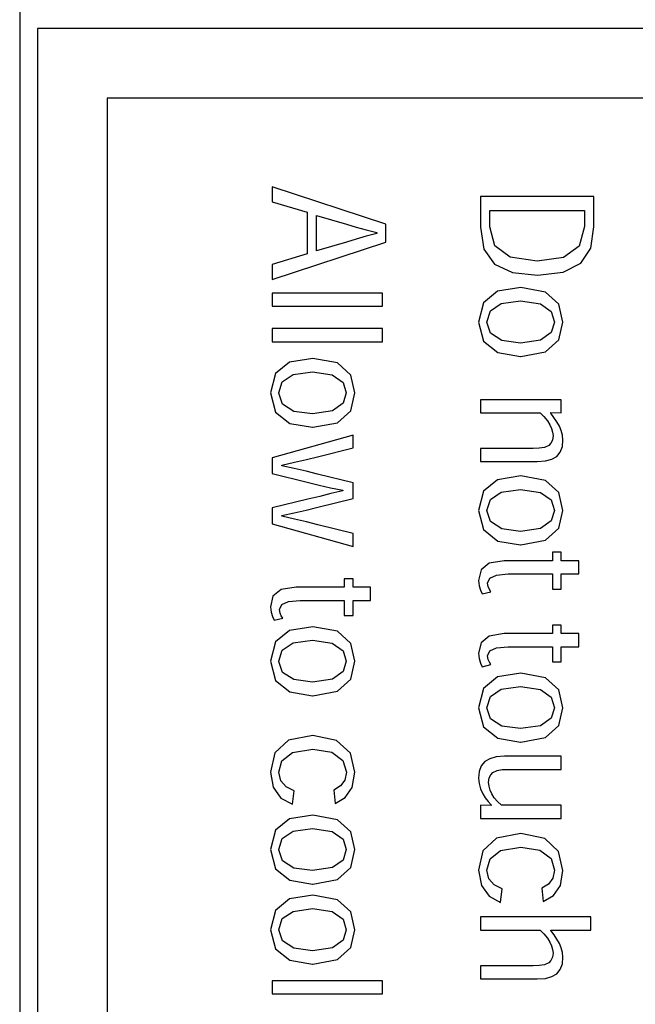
# Model space of a CAD drawing. Header units: millimetres. Extents: x -728 to -141, y -62 to 525.
# Tile 101 of 186: x -321 to -312, y 233 to 248. Entities that reach past the tile are written whole.
import ezdxf

# ---------------------------------------------------------------- set-up
doc = ezdxf.new("R2010")
doc.units = ezdxf.units.MM
doc.header["$LTSCALE"] = 23.1
doc.layers.add('R912005502_AM_0', color=7, linetype='CONTINUOUS')

msp = doc.modelspace()

# ---------------------------------------------------------------- linework, layer by layer
at = {"layer": 'R912005502_AM_0', "color": 7}
for p, q in [((-320.789, 317.712), (-320.789, 151.712)), ((-320.535, 247.462), (-320.535, 200.963)), ((-301.542, 247.462), (-320.535, 247.462)), ((-319.535, 246.462), (-319.535, 201.963)), ((-307.345, 246.462), (-319.535, 246.462)), ((-317.171, 245.193), (-317.171, 244.977)), ((-315.545, 244.658), (-317.171, 245.193)), ((-314.19, 245.055), (-314.19, 244.613)), ((-312.564, 245.055), (-314.19, 245.055)), ((-312.564, 244.618), (-312.564, 245.055)), ((-317.171, 244.977), (-316.673, 244.828)), ((-316.673, 244.828), (-316.673, 244.23)), ((-316.537, 244.275), (-316.537, 244.783)), ((-316.537, 244.783), (-316.106, 244.655)), ((-314.053, 244.621), (-314.053, 244.855)), ((-314.053, 244.855), (-312.701, 244.855)), ((-312.701, 244.855), (-312.701, 244.623)), ((-316.106, 244.655), (-315.967, 244.615)), ((-315.545, 244.399), (-315.545, 244.658)), ((-315.967, 244.615), (-315.824, 244.575)), ((-315.824, 244.575), (-315.673, 244.536)), ((-315.673, 244.523), (-315.824, 244.483)), ((-315.673, 244.536), (-315.673, 244.523)), ((-314.19, 244.613), (-314.139, 244.299)), ((-313.984, 244.348), (-314.053, 244.621)), ((-312.701, 244.623), (-312.775, 244.34)), ((-312.61, 244.313), (-312.564, 244.618)), ((-317.171, 243.863), (-315.545, 244.399)), ((-316.107, 244.4), (-316.537, 244.275)), ((-315.967, 244.442), (-316.107, 244.4)), ((-315.824, 244.483), (-315.967, 244.442)), ((-316.673, 244.23), (-317.171, 244.08)), ((-314.139, 244.299), (-313.986, 244.086)), ((-313.765, 244.184), (-313.984, 244.348)), ((-312.775, 244.34), (-313, 244.18)), ((-312.753, 244.097), (-312.61, 244.313)), ((-317.171, 244.08), (-317.171, 243.863)), ((-313.986, 244.086), (-313.73, 243.964)), ((-313.376, 244.129), (-313.765, 244.184)), ((-313, 244.18), (-313.376, 244.129)), ((-313.004, 243.968), (-312.753, 244.097)), ((-313.73, 243.964), (-313.372, 243.926)), ((-313.372, 243.926), (-313.004, 243.968)), ((-317.171, 243.668), (-317.171, 243.48)), ((-315.59, 243.668), (-317.171, 243.668)), ((-315.59, 243.48), (-315.59, 243.668)), ((-313.943, 243.695), (-314.146, 243.532)), ((-313.611, 243.749), (-313.943, 243.695)), ((-313.258, 243.684), (-313.611, 243.749)), ((-313.065, 243.51), (-313.258, 243.684)), ((-314.146, 243.532), (-314.216, 243.255)), ((-314.047, 243.413), (-313.891, 243.518)), ((-313.891, 243.518), (-313.614, 243.557)), ((-313.614, 243.557), (-313.33, 243.514)), ((-313.33, 243.514), (-313.176, 243.404)), ((-313.007, 243.255), (-313.065, 243.51)), ((-317.171, 243.48), (-315.59, 243.48)), ((-314.097, 243.255), (-314.047, 243.413)), ((-313.176, 243.404), (-313.13, 243.255)), ((-314.216, 243.255), (-314.145, 242.981)), ((-314.097, 243.253), (-314.097, 243.255)), ((-314.044, 243.096), (-314.097, 243.253)), ((-313.13, 243.255), (-313.176, 243.107)), ((-313.065, 243.001), (-313.007, 243.255)), ((-317.171, 243.16), (-317.171, 242.972)), ((-315.59, 243.16), (-317.171, 243.16)), ((-315.59, 242.972), (-315.59, 243.16)), ((-313.883, 242.992), (-314.044, 243.096)), ((-313.176, 243.107), (-313.329, 242.997)), ((-317.171, 242.972), (-315.59, 242.972)), ((-314.145, 242.981), (-313.94, 242.817)), ((-313.614, 242.954), (-313.883, 242.992)), ((-313.329, 242.997), (-313.614, 242.954)), ((-313.258, 242.827), (-313.065, 243.001)), ((-313.94, 242.817), (-313.614, 242.762)), ((-313.611, 242.762), (-313.258, 242.827)), ((-316.924, 242.679), (-317.127, 242.516)), ((-316.592, 242.732), (-316.924, 242.679)), ((-316.239, 242.668), (-316.592, 242.732)), ((-316.046, 242.493), (-316.239, 242.668)), ((-313.614, 242.762), (-313.611, 242.762)), ((-317.127, 242.516), (-317.197, 242.239)), ((-316.872, 242.502), (-316.595, 242.54)), ((-316.595, 242.54), (-316.311, 242.497)), ((-317.078, 242.239), (-317.028, 242.397)), ((-317.028, 242.397), (-316.872, 242.502)), ((-316.311, 242.497), (-316.157, 242.387)), ((-316.157, 242.387), (-316.111, 242.239)), ((-315.988, 242.239), (-316.046, 242.493)), ((-317.197, 242.239), (-317.126, 241.964)), ((-317.078, 242.237), (-317.078, 242.239)), ((-317.025, 242.079), (-317.078, 242.237)), ((-316.111, 242.239), (-316.157, 242.09)), ((-316.046, 241.984), (-315.988, 242.239)), ((-314.19, 242.142), (-314.19, 241.954)), ((-313.033, 242.142), (-314.19, 242.142)), ((-313.033, 241.954), (-313.033, 242.142)), ((-317.126, 241.964), (-316.921, 241.8)), ((-316.864, 241.975), (-317.025, 242.079)), ((-316.595, 241.938), (-316.864, 241.975)), ((-316.31, 241.981), (-316.595, 241.938)), ((-316.157, 242.09), (-316.31, 241.981)), ((-316.239, 241.81), (-316.046, 241.984)), ((-314.19, 241.954), (-313.336, 241.954)), ((-313.336, 241.954), (-313.28, 241.899)), ((-313.182, 241.949), (-313.182, 241.957)), ((-313.182, 241.957), (-313.033, 241.954)), ((-316.592, 241.746), (-316.239, 241.81)), ((-313.28, 241.899), (-313.231, 241.839)), ((-313.231, 241.839), (-313.194, 241.782)), ((-313.136, 241.888), (-313.182, 241.949)), ((-313.094, 241.827), (-313.136, 241.888)), ((-313.058, 241.764), (-313.094, 241.827)), ((-316.921, 241.8), (-316.595, 241.746)), ((-316.595, 241.746), (-316.592, 241.746)), ((-313.194, 241.782), (-313.17, 241.73)), ((-313.17, 241.73), (-313.156, 241.678)), ((-313.156, 241.678), (-313.15, 241.627)), ((-313.031, 241.701), (-313.058, 241.764)), ((-313.013, 241.634), (-313.031, 241.701)), ((-316.014, 241.636), (-317.171, 241.311)), ((-316.014, 241.452), (-316.014, 241.636)), ((-313.158, 241.564), (-313.18, 241.518)), ((-313.15, 241.627), (-313.158, 241.564)), ((-313.016, 241.47), (-313.007, 241.564)), ((-313.007, 241.564), (-313.013, 241.634)), ((-316.525, 241.325), (-316.014, 241.452)), ((-314.19, 241.443), (-314.19, 241.255)), ((-313.434, 241.443), (-314.19, 241.443)), ((-313.347, 241.446), (-313.434, 241.443)), ((-313.272, 241.458), (-313.347, 241.446)), ((-313.212, 241.485), (-313.272, 241.458)), ((-313.18, 241.518), (-313.212, 241.485)), ((-313.096, 241.329), (-313.045, 241.391)), ((-313.045, 241.391), (-313.016, 241.47)), ((-317.171, 241.311), (-317.171, 241.084)), ((-317.036, 241.205), (-316.852, 241.245)), ((-316.852, 241.245), (-316.68, 241.285)), ((-316.68, 241.285), (-316.525, 241.325)), ((-314.19, 241.255), (-313.376, 241.255)), ((-313.376, 241.255), (-313.257, 241.264)), ((-313.257, 241.264), (-313.165, 241.288)), ((-313.165, 241.288), (-313.096, 241.329)), ((-317.036, 241.196), (-317.036, 241.205)), ((-316.855, 241.156), (-317.036, 241.196)), ((-316.685, 241.117), (-316.855, 241.156)), ((-316.521, 241.077), (-316.685, 241.117)), ((-317.171, 241.084), (-316.669, 240.958)), ((-316.014, 240.951), (-316.521, 241.077)), ((-313.943, 240.996), (-314.146, 240.833)), ((-313.611, 241.049), (-313.943, 240.996)), ((-313.258, 240.985), (-313.611, 241.049)), ((-313.065, 240.81), (-313.258, 240.985)), ((-316.669, 240.958), (-316.499, 240.919)), ((-316.499, 240.919), (-316.336, 240.881)), ((-316.336, 240.881), (-316.161, 240.844)), ((-316.161, 240.834), (-316.33, 240.796)), ((-316.161, 240.844), (-316.161, 240.834)), ((-316.014, 240.726), (-316.014, 240.951)), ((-314.146, 240.833), (-314.216, 240.556)), ((-313.891, 240.819), (-313.614, 240.857)), ((-313.614, 240.857), (-313.33, 240.814)), ((-316.662, 240.718), (-317.171, 240.593)), ((-316.49, 240.757), (-316.662, 240.718)), ((-316.52, 240.6), (-316.014, 240.726)), ((-316.33, 240.796), (-316.49, 240.757)), ((-314.097, 240.556), (-314.047, 240.714)), ((-314.047, 240.714), (-313.891, 240.819)), ((-313.33, 240.814), (-313.176, 240.705)), ((-313.176, 240.705), (-313.13, 240.556)), ((-313.007, 240.556), (-313.065, 240.81)), ((-317.171, 240.593), (-317.171, 240.365)), ((-316.859, 240.52), (-316.687, 240.56)), ((-316.687, 240.56), (-316.52, 240.6)), ((-314.216, 240.556), (-314.145, 240.281)), ((-314.097, 240.554), (-314.097, 240.556)), ((-314.044, 240.396), (-314.097, 240.554)), ((-313.13, 240.556), (-313.176, 240.407)), ((-313.065, 240.301), (-313.007, 240.556)), ((-317.036, 240.481), (-316.859, 240.52)), ((-317.036, 240.471), (-317.036, 240.481)), ((-316.853, 240.431), (-317.036, 240.471)), ((-316.682, 240.391), (-316.853, 240.431)), ((-313.176, 240.407), (-313.329, 240.298)), ((-317.171, 240.365), (-316.014, 240.039)), ((-316.517, 240.351), (-316.682, 240.391)), ((-316.014, 240.224), (-316.517, 240.351)), ((-314.145, 240.281), (-313.94, 240.117)), ((-313.883, 240.292), (-314.044, 240.396)), ((-313.614, 240.255), (-313.883, 240.292)), ((-313.329, 240.298), (-313.614, 240.255)), ((-313.258, 240.127), (-313.065, 240.301)), ((-316.014, 240.039), (-316.014, 240.224)), ((-313.94, 240.117), (-313.614, 240.063)), ((-313.611, 240.063), (-313.258, 240.127)), ((-313.614, 240.063), (-313.611, 240.063)), ((-313.158, 239.955), (-313.158, 239.833)), ((-313.033, 239.955), (-313.158, 239.955)), ((-313.033, 239.833), (-313.033, 239.955)), ((-314.18, 239.703), (-314.216, 239.553)), ((-314.063, 239.799), (-314.18, 239.703)), ((-313.849, 239.833), (-314.063, 239.799)), ((-313.158, 239.833), (-313.849, 239.833)), ((-312.782, 239.833), (-313.033, 239.833)), ((-312.782, 239.645), (-312.782, 239.833)), ((-316.139, 239.577), (-316.139, 239.455)), ((-316.014, 239.577), (-316.139, 239.577)), ((-316.014, 239.455), (-316.014, 239.577)), ((-314.216, 239.553), (-314.208, 239.477)), ((-314.086, 239.513), (-314.054, 239.585)), ((-314.054, 239.585), (-313.957, 239.63)), ((-313.957, 239.63), (-313.792, 239.645)), ((-313.792, 239.645), (-313.158, 239.645)), ((-313.158, 239.645), (-313.158, 239.427)), ((-313.033, 239.427), (-313.033, 239.645)), ((-313.033, 239.645), (-312.782, 239.645)), ((-317.044, 239.421), (-317.161, 239.325)), ((-316.83, 239.455), (-317.044, 239.421)), ((-316.139, 239.455), (-316.83, 239.455)), ((-315.763, 239.455), (-316.014, 239.455)), ((-315.763, 239.267), (-315.763, 239.455)), ((-314.208, 239.477), (-314.188, 239.412)), ((-314.188, 239.412), (-314.164, 239.359)), ((-314.078, 239.464), (-314.086, 239.513)), ((-314.061, 239.423), (-314.078, 239.464)), ((-314.04, 239.391), (-314.061, 239.423)), ((-313.158, 239.427), (-313.033, 239.427)), ((-317.161, 239.325), (-317.197, 239.175)), ((-314.164, 239.359), (-314.04, 239.391)), ((-317.197, 239.175), (-317.189, 239.098)), ((-317.067, 239.135), (-317.035, 239.206)), ((-317.059, 239.085), (-317.067, 239.135)), ((-317.035, 239.206), (-316.938, 239.251)), ((-316.938, 239.251), (-316.773, 239.267)), ((-316.773, 239.267), (-316.139, 239.267)), ((-316.139, 239.267), (-316.139, 239.049)), ((-316.014, 239.049), (-316.014, 239.267)), ((-316.014, 239.267), (-315.763, 239.267)), ((-317.189, 239.098), (-317.169, 239.034)), ((-317.169, 239.034), (-317.145, 238.981)), ((-317.145, 238.981), (-317.021, 239.013)), ((-317.042, 239.044), (-317.059, 239.085)), ((-317.021, 239.013), (-317.042, 239.044)), ((-316.139, 239.049), (-316.014, 239.049)), ((-316.592, 238.888), (-316.924, 238.834)), ((-316.239, 238.823), (-316.592, 238.888)), ((-313.158, 238.912), (-313.158, 238.79)), ((-313.033, 238.912), (-313.158, 238.912)), ((-313.033, 238.79), (-313.033, 238.912)), ((-316.924, 238.834), (-317.127, 238.671)), ((-316.046, 238.649), (-316.239, 238.823)), ((-314.063, 238.756), (-314.18, 238.66)), ((-313.849, 238.79), (-314.063, 238.756)), ((-313.158, 238.79), (-313.849, 238.79)), ((-312.782, 238.79), (-313.033, 238.79)), ((-312.782, 238.602), (-312.782, 238.79)), ((-317.127, 238.671), (-317.197, 238.394)), ((-317.028, 238.552), (-316.872, 238.657)), ((-316.872, 238.657), (-316.595, 238.696)), ((-316.595, 238.696), (-316.311, 238.653)), ((-316.311, 238.653), (-316.157, 238.543)), ((-315.988, 238.394), (-316.046, 238.649)), ((-314.18, 238.66), (-314.216, 238.51)), ((-314.054, 238.542), (-313.957, 238.586)), ((-313.957, 238.586), (-313.792, 238.602)), ((-313.792, 238.602), (-313.158, 238.602)), ((-313.158, 238.602), (-313.158, 238.384)), ((-313.033, 238.384), (-313.033, 238.602)), ((-313.033, 238.602), (-312.782, 238.602)), ((-317.078, 238.394), (-317.028, 238.552)), ((-316.157, 238.543), (-316.111, 238.394)), ((-314.216, 238.51), (-314.208, 238.434)), ((-314.208, 238.434), (-314.188, 238.369)), ((-314.086, 238.47), (-314.054, 238.542)), ((-314.078, 238.421), (-314.086, 238.47)), ((-317.197, 238.394), (-317.126, 238.12)), ((-317.078, 238.392), (-317.078, 238.394)), ((-317.025, 238.235), (-317.078, 238.392)), ((-316.111, 238.394), (-316.157, 238.246)), ((-316.046, 238.14), (-315.988, 238.394)), ((-314.188, 238.369), (-314.164, 238.316)), ((-314.164, 238.316), (-314.04, 238.348)), ((-314.061, 238.38), (-314.078, 238.421)), ((-314.04, 238.348), (-314.061, 238.38)), ((-313.158, 238.384), (-313.033, 238.384)), ((-316.864, 238.131), (-317.025, 238.235)), ((-316.157, 238.246), (-316.31, 238.136)), ((-313.943, 238.169), (-314.146, 238.006)), ((-313.611, 238.223), (-313.943, 238.169)), ((-313.258, 238.158), (-313.611, 238.223)), ((-313.065, 237.984), (-313.258, 238.158)), ((-317.126, 238.12), (-316.921, 237.956)), ((-316.595, 238.093), (-316.864, 238.131)), ((-316.31, 238.136), (-316.595, 238.093)), ((-316.239, 237.966), (-316.046, 238.14)), ((-314.146, 238.006), (-314.216, 237.729)), ((-313.891, 237.993), (-313.614, 238.031)), ((-313.614, 238.031), (-313.33, 237.988)), ((-316.921, 237.956), (-316.595, 237.901)), ((-316.595, 237.901), (-316.592, 237.901)), ((-316.592, 237.901), (-316.239, 237.966)), ((-314.097, 237.729), (-314.047, 237.887)), ((-314.047, 237.887), (-313.891, 237.993)), ((-313.33, 237.988), (-313.176, 237.878)), ((-313.176, 237.878), (-313.13, 237.729)), ((-313.007, 237.729), (-313.065, 237.984)), ((-314.216, 237.729), (-314.145, 237.455)), ((-314.097, 237.727), (-314.097, 237.729)), ((-314.044, 237.57), (-314.097, 237.727)), ((-313.13, 237.729), (-313.176, 237.581)), ((-313.065, 237.475), (-313.007, 237.729)), ((-313.176, 237.581), (-313.329, 237.471)), ((-314.145, 237.455), (-313.94, 237.291)), ((-313.883, 237.466), (-314.044, 237.57)), ((-313.614, 237.429), (-313.883, 237.466)), ((-313.329, 237.471), (-313.614, 237.429)), ((-313.258, 237.301), (-313.065, 237.475)), ((-316.59, 237.329), (-316.938, 237.263)), ((-316.25, 237.26), (-316.59, 237.329)), ((-313.611, 237.236), (-313.258, 237.301)), ((-316.938, 237.263), (-317.135, 237.081)), ((-316.052, 237.075), (-316.25, 237.26)), ((-313.94, 237.291), (-313.614, 237.236)), ((-313.614, 237.236), (-313.611, 237.236)), ((-317.135, 237.081), (-317.197, 236.806)), ((-317.033, 236.969), (-316.881, 237.089)), ((-316.881, 237.089), (-316.591, 237.136)), ((-316.591, 237.136), (-316.319, 237.091)), ((-316.319, 237.091), (-316.159, 236.972)), ((-315.988, 236.803), (-316.052, 237.075)), ((-313.966, 237.023), (-314.057, 236.998)), ((-313.847, 237.032), (-313.966, 237.023)), ((-313.033, 237.032), (-313.847, 237.032)), ((-313.033, 236.844), (-313.033, 237.032)), ((-317.077, 236.807), (-317.033, 236.969)), ((-316.159, 236.972), (-316.108, 236.805)), ((-314.177, 236.896), (-314.206, 236.815)), ((-314.126, 236.958), (-314.177, 236.896)), ((-314.057, 236.998), (-314.126, 236.958)), ((-317.197, 236.806), (-317.157, 236.588)), ((-317.049, 236.683), (-317.077, 236.807)), ((-316.108, 236.805), (-316.132, 236.689)), ((-316.025, 236.586), (-315.988, 236.803)), ((-314.206, 236.815), (-314.216, 236.72)), ((-314.064, 236.722), (-314.042, 236.769)), ((-314.042, 236.769), (-314.012, 236.801)), ((-314.012, 236.801), (-313.952, 236.828)), ((-313.952, 236.828), (-313.876, 236.841)), ((-313.876, 236.841), (-313.787, 236.844)), ((-313.787, 236.844), (-313.033, 236.844)), ((-316.974, 236.596), (-317.049, 236.683)), ((-316.859, 236.538), (-316.974, 236.596)), ((-316.196, 236.607), (-316.291, 236.549)), ((-316.132, 236.689), (-316.196, 236.607)), ((-314.216, 236.72), (-314.208, 236.641)), ((-314.208, 236.641), (-314.188, 236.566)), ((-314.072, 236.658), (-314.064, 236.722)), ((-314.066, 236.604), (-314.072, 236.658)), ((-314.051, 236.549), (-314.066, 236.604)), ((-317.157, 236.588), (-317.047, 236.434)), ((-316.881, 236.345), (-316.859, 236.538)), ((-316.291, 236.549), (-316.271, 236.358)), ((-316.126, 236.441), (-316.025, 236.586)), ((-314.188, 236.566), (-314.156, 236.495)), ((-314.156, 236.495), (-314.12, 236.439)), ((-314.026, 236.493), (-314.051, 236.549)), ((-313.991, 236.439), (-314.026, 236.493)), ((-317.047, 236.434), (-316.881, 236.345)), ((-316.271, 236.358), (-316.126, 236.441)), ((-314.19, 236.33), (-314.19, 236.143)), ((-314.036, 236.327), (-314.19, 236.33)), ((-314.12, 236.439), (-314.079, 236.387)), ((-314.079, 236.387), (-314.036, 236.336)), ((-314.036, 236.336), (-314.036, 236.327)), ((-313.946, 236.384), (-313.991, 236.439)), ((-313.89, 236.33), (-313.946, 236.384)), ((-313.033, 236.33), (-313.89, 236.33)), ((-313.033, 236.143), (-313.033, 236.33)), ((-316.592, 236.188), (-316.924, 236.135)), ((-316.239, 236.124), (-316.592, 236.188)), ((-316.924, 236.135), (-317.127, 235.972)), ((-316.046, 235.949), (-316.239, 236.124)), ((-314.19, 236.143), (-313.033, 236.143)), ((-317.127, 235.972), (-317.197, 235.695)), ((-317.028, 235.853), (-316.872, 235.958)), ((-316.872, 235.958), (-316.595, 235.996)), ((-316.595, 235.996), (-316.311, 235.953)), ((-316.311, 235.953), (-316.157, 235.843)), ((-315.988, 235.695), (-316.046, 235.949)), ((-313.609, 235.924), (-313.957, 235.858)), ((-313.269, 235.855), (-313.609, 235.924)), ((-317.078, 235.695), (-317.028, 235.853)), ((-316.157, 235.843), (-316.111, 235.695)), ((-313.957, 235.858), (-314.154, 235.677)), ((-313.071, 235.67), (-313.269, 235.855)), ((-317.197, 235.695), (-317.126, 235.42)), ((-317.078, 235.693), (-317.078, 235.695)), ((-317.025, 235.535), (-317.078, 235.693)), ((-316.111, 235.695), (-316.157, 235.546)), ((-316.046, 235.44), (-315.988, 235.695)), ((-314.154, 235.677), (-314.216, 235.401)), ((-314.052, 235.565), (-313.9, 235.685)), ((-313.9, 235.685), (-313.61, 235.732)), ((-313.61, 235.732), (-313.338, 235.686)), ((-313.338, 235.686), (-313.178, 235.567)), ((-313.007, 235.398), (-313.071, 235.67)), ((-316.864, 235.431), (-317.025, 235.535)), ((-316.157, 235.546), (-316.31, 235.437)), ((-314.096, 235.402), (-314.052, 235.565)), ((-313.178, 235.567), (-313.127, 235.4)), ((-317.126, 235.42), (-316.921, 235.256)), ((-316.595, 235.394), (-316.864, 235.431)), ((-316.31, 235.437), (-316.595, 235.394)), ((-316.239, 235.266), (-316.046, 235.44)), ((-314.216, 235.401), (-314.176, 235.183)), ((-314.068, 235.278), (-314.096, 235.402)), ((-313.127, 235.4), (-313.151, 235.284)), ((-313.044, 235.182), (-313.007, 235.398)), ((-316.921, 235.256), (-316.595, 235.202)), ((-316.595, 235.202), (-316.592, 235.202)), ((-316.592, 235.202), (-316.239, 235.266)), ((-314.176, 235.183), (-314.066, 235.03)), ((-313.993, 235.191), (-314.068, 235.278)), ((-313.878, 235.133), (-313.993, 235.191)), ((-313.215, 235.202), (-313.31, 235.144)), ((-313.151, 235.284), (-313.215, 235.202)), ((-313.145, 235.036), (-313.044, 235.182)), ((-316.592, 235.042), (-316.924, 234.988)), ((-316.239, 234.977), (-316.592, 235.042)), ((-313.9, 234.94), (-313.878, 235.133)), ((-313.31, 235.144), (-313.29, 234.953)), ((-316.924, 234.988), (-317.127, 234.825)), ((-316.046, 234.803), (-316.239, 234.977)), ((-314.066, 235.03), (-313.9, 234.94)), ((-313.29, 234.953), (-313.145, 235.036)), ((-317.127, 234.825), (-317.197, 234.548)), ((-317.028, 234.706), (-316.872, 234.811)), ((-316.872, 234.811), (-316.595, 234.85)), ((-316.595, 234.85), (-316.311, 234.807)), ((-316.311, 234.807), (-316.157, 234.697)), ((-315.988, 234.548), (-316.046, 234.803)), ((-317.078, 234.548), (-317.028, 234.706)), ((-316.157, 234.697), (-316.111, 234.548)), ((-314.19, 234.73), (-314.19, 234.542)), ((-312.609, 234.73), (-314.19, 234.73)), ((-312.609, 234.542), (-312.609, 234.73)), ((-317.197, 234.548), (-317.126, 234.274)), ((-317.078, 234.546), (-317.078, 234.548)), ((-317.025, 234.389), (-317.078, 234.546)), ((-316.111, 234.548), (-316.157, 234.4)), ((-316.046, 234.294), (-315.988, 234.548)), ((-314.19, 234.542), (-313.336, 234.542)), ((-313.336, 234.542), (-313.28, 234.487)), ((-313.28, 234.487), (-313.231, 234.427)), ((-313.181, 234.536), (-313.181, 234.542)), ((-313.181, 234.542), (-312.609, 234.542)), ((-313.135, 234.476), (-313.181, 234.536)), ((-313.093, 234.414), (-313.135, 234.476)), ((-316.864, 234.285), (-317.025, 234.389)), ((-316.157, 234.4), (-316.31, 234.29)), ((-313.231, 234.427), (-313.194, 234.37)), ((-313.194, 234.37), (-313.17, 234.317)), ((-313.058, 234.352), (-313.093, 234.414)), ((-313.031, 234.288), (-313.058, 234.352)), ((-317.126, 234.274), (-316.921, 234.11)), ((-316.595, 234.247), (-316.864, 234.285)), ((-316.31, 234.29), (-316.595, 234.247)), ((-316.239, 234.12), (-316.046, 234.294)), ((-313.17, 234.317), (-313.155, 234.265)), ((-313.15, 234.213), (-313.158, 234.152)), ((-313.155, 234.265), (-313.15, 234.213)), ((-313.013, 234.221), (-313.031, 234.288)), ((-313.007, 234.152), (-313.013, 234.221)), ((-316.921, 234.11), (-316.595, 234.055)), ((-316.595, 234.055), (-316.592, 234.055)), ((-316.592, 234.055), (-316.239, 234.12)), ((-313.21, 234.073), (-313.271, 234.046)), ((-313.179, 234.106), (-313.21, 234.073)), ((-313.158, 234.152), (-313.179, 234.106)), ((-313.045, 233.979), (-313.016, 234.058)), ((-313.016, 234.058), (-313.007, 234.152)), ((-314.19, 234.031), (-314.19, 233.843)), ((-313.434, 234.031), (-314.19, 234.031)), ((-313.347, 234.034), (-313.434, 234.031)), ((-313.271, 234.046), (-313.347, 234.034)), ((-313.165, 233.876), (-313.096, 233.917)), ((-313.096, 233.917), (-313.045, 233.979)), ((-317.171, 233.814), (-317.171, 233.627)), ((-315.59, 233.814), (-317.171, 233.814)), ((-315.59, 233.627), (-315.59, 233.814)), ((-314.19, 233.843), (-313.376, 233.843)), ((-313.376, 233.843), (-313.257, 233.851)), ((-313.257, 233.851), (-313.165, 233.876)), ((-317.171, 233.627), (-315.59, 233.627))]:
    msp.add_line(p, q, dxfattribs=at)

doc.saveas('drawing.dxf')
